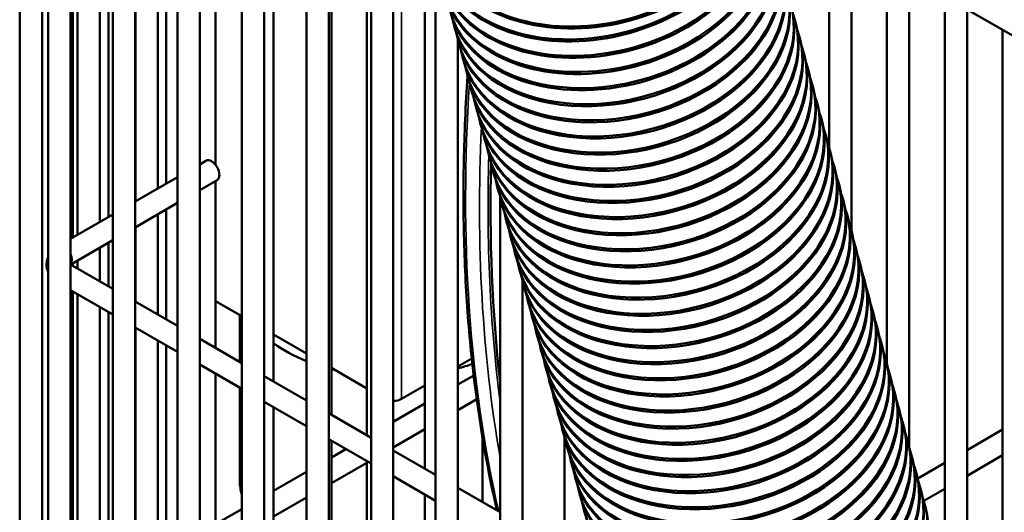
# Model space of a CAD drawing. Header units: inches. Extents: x 1 to 271, y 5 to 171.
# Tile 148 of 256: x 182.11 to 187.32, y 91.23 to 93.84. Entities that reach past the tile are written whole.
import ezdxf

# ---------------------------------------------------------------- set-up
doc = ezdxf.new("R2010")
doc.units = ezdxf.units.IN
doc.header["$LTSCALE"] = 8
doc.header["$MEASUREMENT"] = 0
doc.layers.add('Visible (ANSI)', color=7, linetype='Continuous', lineweight=50)
doc.layers.add('Visible Narrow (ANSI)', color=7, linetype='Continuous', lineweight=35)

msp = doc.modelspace()

# ---------------------------------------------------------------- linework, layer by layer
at = {"layer": 'Visible (ANSI)'}
for p, q in [((182.1141, 102.3964), (182.1141, 85.8093)), ((182.2656, 101.7993), (182.2656, 85.389)), ((182.3837, 101.7993), (182.3837, 85.389)), ((182.6071, 101.6021), (182.6071, 85.1918)), ((182.7252, 101.6021), (182.7252, 85.1918)), ((182.9486, 101.405), (182.9486, 84.9947)), ((183.0667, 101.405), (183.0667, 84.9947)), ((183.2902, 101.2078), (183.2902, 84.7975)), ((183.4083, 101.2078), (183.4083, 84.7975)), ((183.6317, 101.0106), (183.6317, 84.6003)), ((183.7498, 101.0106), (183.7498, 84.6003)), ((183.9732, 100.8134), (183.9732, 84.4031)), ((184.0913, 100.8134), (184.0913, 84.4031)), ((182.8447, 95.4197), (182.8447, 92.9448)), ((182.8895, 95.3938), (182.8895, 92.9707)), ((183.1509, 95.2429), (183.1509, 93.0702)), ((183.4571, 95.0661), (183.4571, 91.9236)), ((182.7265, 94.6578), (182.7265, 92.8766)), ((182.5833, 94.5751), (182.5833, 92.7939)), ((182.2322, 94.5361), (182.2322, 87.9572)), ((182.5384, 94.5492), (182.5384, 92.768)), ((182.3952, 94.4665), (182.3952, 92.6853)), ((182.4203, 94.481), (182.4203, 92.6998)), ((186.7035, 94.4971), (186.7035, 92.0192)), ((186.8216, 94.4289), (186.8216, 91.5761)), ((184.2577, 94.4015), (184.2577, 91.4614)), ((186.5153, 94.3699), (186.5153, 92.7215)), ((187.0097, 94.3203), (187.0097, 90.8722)), ((186.3972, 94.3063), (186.3972, 93.1614)), ((183.9515, 94.163), (183.9515, 91.6382)), ((184.3148, 94.1767), (184.3148, 84.2059)), ((183.7633, 94.1406), (183.7633, 91.7468)), ((187.1278, 93.9087), (187.1278, 90.4341)), ((187.1377, 93.888), (187.4587, 93.7027)), ((184.4164, 93.7933), (184.4135, 93.8042)), ((186.2212, 93.8193), (186.2183, 93.8303)), ((186.2441, 93.734), (186.2411, 93.7449)), ((187.3159, 93.7851), (187.3159, 89.7337)), ((184.4329, 93.7329), (184.4329, 84.2059)), ((184.4393, 93.7079), (184.4364, 93.7188)), ((184.4622, 93.6225), (184.4593, 93.6335)), ((186.2669, 93.6486), (186.264, 93.6595)), ((184.4851, 93.5372), (184.4821, 93.5481)), ((186.2898, 93.5632), (186.2869, 93.5741)), ((186.3127, 93.4778), (186.3098, 93.4888)), ((184.5079, 93.4518), (184.505, 93.4627)), ((184.5308, 93.3664), (184.5279, 93.3773)), ((186.3356, 93.3925), (186.3326, 93.4034)), ((184.5537, 93.281), (184.5508, 93.292)), ((186.3584, 93.3071), (186.3555, 93.318)), ((186.3813, 93.2217), (186.3784, 93.2326)), ((184.5766, 93.1957), (184.5736, 93.2066)), ((184.5994, 93.1103), (184.5965, 93.1212)), ((186.4042, 93.1363), (186.4013, 93.1473)), ((183.1, 93.0922), (183.0667, 93.073)), ((186.4271, 93.051), (186.4241, 93.0619)), ((184.6223, 93.0249), (184.6194, 93.0358)), ((182.9486, 93.0048), (182.7252, 92.8758)), ((183.1591, 92.9899), (183.0667, 92.9366)), ((183.1509, 92.9852), (183.1509, 92.1004)), ((186.4499, 92.9656), (186.447, 92.9765)), ((184.6452, 92.9395), (184.6423, 92.9505)), ((184.6563, 92.9042), (184.6563, 84.0087)), ((182.9486, 92.8684), (182.7252, 92.7394)), ((184.6681, 92.8542), (184.6651, 92.8651)), ((186.4728, 92.8802), (186.4699, 92.8911)), ((182.6071, 92.8076), (182.3837, 92.6786)), ((182.8447, 92.8084), (182.8447, 92.2772)), ((182.8895, 92.8343), (182.8895, 92.2513)), ((186.4957, 92.7948), (186.4928, 92.8058)), ((184.6909, 92.7688), (184.688, 92.7797)), ((182.7265, 92.7402), (182.7265, 92.3454)), ((186.5186, 92.7094), (186.5156, 92.7204)), ((182.6071, 92.6712), (182.3846, 92.5428)), ((182.5833, 92.6575), (182.5833, 92.4281)), ((184.7138, 92.6834), (184.7109, 92.6943)), ((182.5384, 92.6316), (182.5384, 92.454)), ((184.7367, 92.598), (184.7338, 92.6089)), ((186.5415, 92.6241), (186.5385, 92.635)), ((182.3837, 92.5434), (182.6071, 92.4144)), ((182.3952, 92.5489), (182.3952, 92.5367)), ((182.4203, 92.5634), (182.4203, 92.5222)), ((186.5643, 92.5387), (186.5614, 92.5496)), ((184.7596, 92.5126), (184.7566, 92.5236)), ((184.7744, 92.4594), (184.7744, 84.0087)), ((184.7825, 92.4273), (184.7795, 92.4382)), ((186.5872, 92.4533), (186.5843, 92.4642)), ((182.3837, 92.407), (182.6071, 92.278)), ((182.3952, 92.4003), (182.3952, 89.4064)), ((182.4203, 92.3858), (182.4203, 89.4209)), ((182.7252, 92.3462), (182.9486, 92.2172)), ((183.2902, 92.2686), (183.1509, 92.3491)), ((184.8053, 92.3419), (184.8024, 92.3528)), ((186.6101, 92.3679), (186.6072, 92.3789)), ((182.5384, 92.3176), (182.5384, 89.4891)), ((182.5833, 92.2917), (182.5833, 89.515)), ((186.633, 92.2826), (186.63, 92.2935)), ((183.279, 92.0264), (183.279, 92.2751)), ((184.8282, 92.2565), (184.8253, 92.2674)), ((182.7252, 92.2098), (182.9486, 92.0808)), ((182.7265, 92.209), (182.7265, 89.5977)), ((184.8511, 92.1711), (184.8482, 92.1821)), ((186.6558, 92.1972), (186.6529, 92.2081)), ((182.8447, 92.1408), (182.8447, 89.6659)), ((183.0667, 92.149), (183.2902, 92.02)), ((183.6317, 92.0715), (183.4571, 92.1723)), ((186.6787, 92.1118), (186.6758, 92.1227)), ((182.8895, 92.1149), (182.8895, 89.6918)), ((184.874, 92.0858), (184.871, 92.0967)), ((184.5064, 92.0456), (184.4329, 92.0031)), ((186.7016, 92.0264), (186.6987, 92.0374)), ((183.0667, 92.0126), (183.2902, 91.8836)), ((183.7821, 91.9846), (183.7633, 91.9955)), ((183.9515, 91.8868), (183.7821, 91.9846)), ((184.8968, 92.0004), (184.8939, 92.0113)), ((183.1509, 91.964), (183.1509, 89.7913)), ((183.4083, 91.9518), (183.6317, 91.8228)), ((184.4329, 91.9076), (184.5165, 91.9558)), ((184.9197, 91.915), (184.9168, 91.9259)), ((186.7245, 91.9411), (186.7215, 91.952)), ((183.279, 91.3978), (183.279, 91.8901)), ((184.2577, 91.902), (184.1339, 91.8305)), ((186.7473, 91.8557), (186.7444, 91.8666)), ((183.4083, 91.8154), (183.6317, 91.6864)), ((184.4329, 91.7712), (184.5327, 91.8288)), ((184.9426, 91.8296), (184.9397, 91.8406)), ((183.4571, 91.7872), (183.4571, 88.6448)), ((184.0913, 91.7104), (184.2577, 91.8064)), ((186.7702, 91.7703), (186.7673, 91.7812)), ((183.7498, 91.7546), (183.9732, 91.6256)), ((184.9655, 91.7443), (184.9625, 91.7552)), ((184.0913, 91.574), (184.2577, 91.67)), ((184.9883, 91.6589), (184.9854, 91.6698)), ((186.7931, 91.6849), (186.7902, 91.6959)), ((187.1278, 91.5602), (187.3159, 91.6688)), ((183.7498, 91.6182), (183.9732, 91.4892)), ((183.7633, 91.6104), (183.7633, 88.468)), ((184.5639, 91.6231), (184.5639, 91.2846)), ((184.9978, 91.6281), (184.9978, 83.8116)), ((186.816, 91.5996), (186.813, 91.6105)), ((183.7633, 91.521), (183.8408, 91.5657)), ((184.0913, 91.5574), (184.3148, 91.4284)), ((185.0112, 91.5735), (185.0083, 91.5844)), ((183.9515, 91.5018), (183.9515, 88.3594)), ((185.0341, 91.4881), (185.0312, 91.4991)), ((186.8388, 91.5142), (186.8359, 91.5251)), ((187.1278, 91.4238), (187.3159, 91.5324)), ((183.4571, 91.3442), (183.6317, 91.445)), ((183.7633, 91.3846), (183.9515, 91.4932)), ((186.8665, 91.4093), (187.0097, 91.492)), ((184.0913, 91.4211), (184.3148, 91.2921)), ((185.057, 91.4027), (185.054, 91.4137)), ((186.8617, 91.4288), (186.8588, 91.4397)), ((184.4329, 91.3603), (184.6563, 91.2313)), ((186.8846, 91.3434), (186.8817, 91.3544)), ((186.898, 91.2911), (187.0097, 91.3556)), ((183.4571, 91.2078), (183.6317, 91.3086)), ((184.2577, 91.325), (184.2577, 88.1826)), ((185.0798, 91.3174), (185.0769, 91.3283)), ((183.1509, 91.1674), (183.2902, 91.2478)), ((185.1027, 91.232), (185.0998, 91.2429)), ((186.9075, 91.258), (186.9045, 91.269))]:
    msp.add_line(p, q, dxfattribs=at)
for centre, major_axis, ratio, start_param, end_param in [((185.1458, 94.4591), (-0.8542, -0.1898), 0.735442, 6.198337, 8.951612), ((185.1482, 94.4485), (-0.8542, -0.1898), 0.735442, 0, 2.680296), ((185.1667, 94.3739), (-0.8452, -0.2265), 0.707107, 6.194847, 8.988605), ((185.1696, 94.363), (-0.8452, -0.2265), 0.707107, 0, 2.717972), ((185.1901, 94.2868), (-0.8452, -0.2265), 0.707107, 6.219407, 9.086997), ((185.193, 94.2759), (-0.8452, -0.2265), 0.707107, 0, 2.816934), ((185.2129, 94.2014), (-0.8452, -0.2265), 0.707107, 6.220859, 9.196366), ((185.2159, 94.1905), (-0.8452, -0.2265), 0.707107, 0, 2.928256), ((185.2358, 94.1161), (-0.8452, -0.2265), 0.707107, 6.220859, 9.320188), ((185.2387, 94.1051), (-0.8452, -0.2265), 0.707107, 0, 3.053856), ((185.2587, 94.0307), (-0.8452, -0.2265), 0.707107, 6.220859, 9.458736), ((185.2616, 94.0198), (-0.8452, -0.2265), 0.707107, 0, 3.141593), ((185.2816, 93.9453), (-0.8452, -0.2265), 0.707107, 6.220859, 9.487104), ((185.2845, 93.9344), (-0.8452, -0.2265), 0.707107, 0, 3.141593), ((185.3044, 93.8599), (-0.8452, -0.2265), 0.707107, 6.220859, 9.487104), ((185.3074, 93.849), (-0.8452, -0.2265), 0.707107, 0, 3.141593), ((185.3273, 93.7746), (-0.8452, -0.2265), 0.707107, 6.220859, 9.487104), ((185.3302, 93.7636), (-0.8452, -0.2265), 0.707107, 0, 3.141593), ((185.3502, 93.6892), (-0.8452, -0.2265), 0.707107, 6.220859, 9.487104), ((185.3531, 93.6783), (-0.8452, -0.2265), 0.707107, 0, 3.141593), ((185.3731, 93.6038), (-0.8452, -0.2265), 0.707107, 6.220859, 9.487104), ((185.376, 93.5929), (-0.8452, -0.2265), 0.707107, 0, 3.141593), ((185.3959, 93.5184), (-0.8452, -0.2265), 0.707107, 6.220859, 9.487104), ((185.3989, 93.5075), (-0.8452, -0.2265), 0.707107, 0, 3.141593), ((185.4188, 93.4331), (-0.8452, -0.2265), 0.707107, 6.220859, 9.487104), ((185.4217, 93.4221), (-0.8452, -0.2265), 0.707107, 0, 3.141593), ((185.4417, 93.3477), (-0.8452, -0.2265), 0.707107, 6.220859, 9.487104), ((185.4446, 93.3367), (-0.8452, -0.2265), 0.707107, 0, 3.141593), ((185.4646, 93.2623), (-0.8452, -0.2265), 0.707107, 6.220859, 9.487104), ((185.4675, 93.2514), (-0.8452, -0.2265), 0.707107, 0, 3.141593), ((185.4874, 93.1769), (-0.8452, -0.2265), 0.707107, 6.220859, 9.487104), ((185.4904, 93.166), (-0.8452, -0.2265), 0.707107, 0, 3.141593), ((185.5103, 93.0915), (-0.8452, -0.2265), 0.707107, 6.220859, 9.487104), ((185.5133, 93.0806), (-0.8452, -0.2265), 0.707107, 0, 3.141593), ((185.5332, 93.0062), (-0.8452, -0.2265), 0.707107, 6.220859, 9.487104), ((185.5361, 92.9952), (-0.8452, -0.2265), 0.707107, 0, 3.141593), ((185.5561, 92.9208), (-0.8452, -0.2265), 0.707107, 6.220859, 9.487104), ((185.559, 92.9099), (-0.8452, -0.2265), 0.707107, 0, 3.141593), ((183.1295, 93.041), (-0.0295, 0.0511), 0.57735, 3.141593, 6.283185), ((191.2633, 96.6839), (-4.7076, -8.1538), 0.57735, 5.466901, 5.621062), ((185.579, 92.8354), (-0.8452, -0.2265), 0.707107, 6.220859, 9.487104), ((185.5819, 92.8245), (-0.8452, -0.2265), 0.707107, 0, 3.141593), ((185.6018, 92.75), (-0.8452, -0.2265), 0.707107, 6.220859, 9.487104), ((185.6048, 92.7391), (-0.8452, -0.2265), 0.707107, 0, 3.141593), ((185.6247, 92.6647), (-0.8452, -0.2265), 0.707107, 6.220859, 9.487104), ((185.6276, 92.6537), (-0.8452, -0.2265), 0.707107, 0, 3.141593), ((185.6476, 92.5793), (-0.8452, -0.2265), 0.707107, 6.220859, 9.487104), ((185.6505, 92.5684), (-0.8452, -0.2265), 0.707107, 0, 3.141593), ((185.6705, 92.4939), (-0.8452, -0.2265), 0.707107, 6.220859, 9.487104), ((185.6734, 92.483), (-0.8452, -0.2265), 0.707107, 0, 3.141593), ((185.6933, 92.4085), (-0.8452, -0.2265), 0.707107, 6.220859, 9.487104), ((185.6963, 92.3976), (-0.8452, -0.2265), 0.707107, 0, 3.141593), ((185.7162, 92.3232), (-0.8452, -0.2265), 0.707107, 6.220859, 9.487104), ((185.7191, 92.3122), (-0.8452, -0.2265), 0.707107, 0, 3.141593), ((185.7391, 92.2378), (-0.8452, -0.2265), 0.707107, 6.220859, 9.487104), ((185.742, 92.2269), (-0.8452, -0.2265), 0.707107, 0, 3.141593), ((185.762, 92.1524), (-0.8452, -0.2265), 0.707107, 6.220859, 9.487104), ((185.7649, 92.1415), (-0.8452, -0.2265), 0.707107, 0, 3.141593), ((185.7848, 92.067), (-0.8452, -0.2265), 0.707107, 6.220859, 9.487104), ((185.7878, 92.0561), (-0.8452, -0.2265), 0.707107, 0, 3.141593), ((185.8077, 91.9816), (-0.8452, -0.2265), 0.707107, 6.220859, 9.487104), ((185.8106, 91.9707), (-0.8452, -0.2265), 0.707107, 0, 3.141593), ((184.0915, 92.4184), (0.8125, 0), 0.57735, 3.816489, 4.110857), ((185.8306, 91.8963), (-0.8452, -0.2265), 0.707107, 6.220859, 9.487104), ((185.8335, 91.8853), (-0.8452, -0.2265), 0.707107, 0, 3.141593), ((185.8535, 91.8109), (-0.8452, -0.2265), 0.707107, 6.220859, 9.487104), ((185.8564, 91.8), (-0.8452, -0.2265), 0.707107, 0, 3.141593), ((184.0915, 92.4184), (0.8125, 0), 0.57735, 4.296638, 4.321782), ((184.0915, 92.4184), (0.8125, 0), 0.57735, 5.146006, 5.252925), ((185.8764, 91.7255), (-0.8452, -0.2265), 0.707107, 6.220859, 9.487104), ((185.8793, 91.7146), (-0.8452, -0.2265), 0.707107, 0, 3.141593), ((185.8992, 91.6401), (-0.8452, -0.2265), 0.707107, 6.220859, 9.487104), ((184.0915, 91.855), (-0.06, 0), 0.57735, 1.568201, 2.356194), ((185.9022, 91.6292), (-0.8452, -0.2265), 0.707107, 0, 3.141593), ((185.9221, 91.5548), (-0.8452, -0.2265), 0.707107, 6.220859, 9.487104), ((185.925, 91.5438), (-0.8452, -0.2265), 0.707107, 0, 3.141593), ((185.945, 91.4694), (-0.8452, -0.2265), 0.707107, 6.220859, 9.487104), ((185.9479, 91.4585), (-0.8452, -0.2265), 0.707107, 0, 3.141593), ((185.9679, 91.384), (-0.8452, -0.2265), 0.707107, 6.220859, 9.487104), ((185.9708, 91.3731), (-0.8452, -0.2265), 0.707107, 0, 3.141593), ((185.9907, 91.2986), (-0.8452, -0.2265), 0.707107, 6.220859, 9.487104), ((185.9937, 91.2877), (-0.8452, -0.2265), 0.707107, 0, 3.141593), ((186.0136, 91.2133), (-0.8452, -0.2265), 0.707107, 6.220859, 9.487104), ((184.0915, 91.3978), (-0.8125, 0), 0.57735, 0, 0.166), ((186.0165, 91.2023), (-0.8452, -0.2265), 0.707107, 0, 3.141593), ((186.0365, 91.1279), (-0.8452, -0.2265), 0.707107, 6.220859, 9.487104), ((186.0394, 91.117), (-0.8452, -0.2265), 0.707107, 0, 3.141593), ((186.0594, 91.0425), (-0.8452, -0.2265), 0.707107, 6.220859, 9.487104), ((186.0623, 91.0316), (-0.8452, -0.2265), 0.707107, 0, 3.141593)]:
    msp.add_ellipse(centre, major_axis=major_axis, ratio=ratio, start_param=start_param, end_param=end_param, dxfattribs=at)
for points, knots in [([(184.6397, 91.2408), (184.5979, 91.4223), (184.5633, 91.6099), (184.5173, 91.9378), (184.502, 92.0752), (184.4786, 92.356), (184.4706, 92.4993), (184.4619, 92.7905), (184.4612, 92.9383), (184.4672, 93.237), (184.4739, 93.3879), (184.4842, 93.5405)], [4.4816492, 4.4816492, 4.4816492, 4.4816492, 4.5636024, 4.5636024, 4.6208108, 4.6208108, 4.6784027, 4.6784027, 4.7359998, 4.7359998, 4.7932236, 4.7932236, 4.7932236, 4.7932236]), ([(182.2656, 92.5845), (182.2637, 92.5804), (182.2621, 92.5762), (182.2571, 92.5598), (182.2557, 92.5468), (182.2578, 92.5225), (182.2609, 92.5112), (182.2656, 92.5011)], [0.5288605, 0.5288605, 0.5288605, 0.5288605, 0.6114508, 0.6114508, 0.8367846, 0.8367846, 1.0419358, 1.0419358, 1.0419358, 1.0419358])]:
    msp.add_open_spline(points, degree=3, knots=knots, dxfattribs=at)
at = {"layer": 'Visible Narrow (ANSI)'}
msp.add_line((184.1339, 94.2811), (184.1339, 91.8305), dxfattribs=at)
for centre, major_axis, start_param, end_param in [((191.1552, 96.7463), (4.7244, 8.1829), 2.277604, 2.585604), ((191.2286, 96.7039), (-4.7244, -8.1829), 5.443707, 5.678662), ((191.2549, 96.6887), (4.7111, 8.1599), 2.32031, 2.4948), ((182.3501, 92.591), (0.0295, -0.0511), 0.159548, 1.420496)]:
    msp.add_ellipse(centre, major_axis=major_axis, ratio=0.57735, start_param=start_param, end_param=end_param, dxfattribs=at)

doc.saveas('drawing.dxf')
